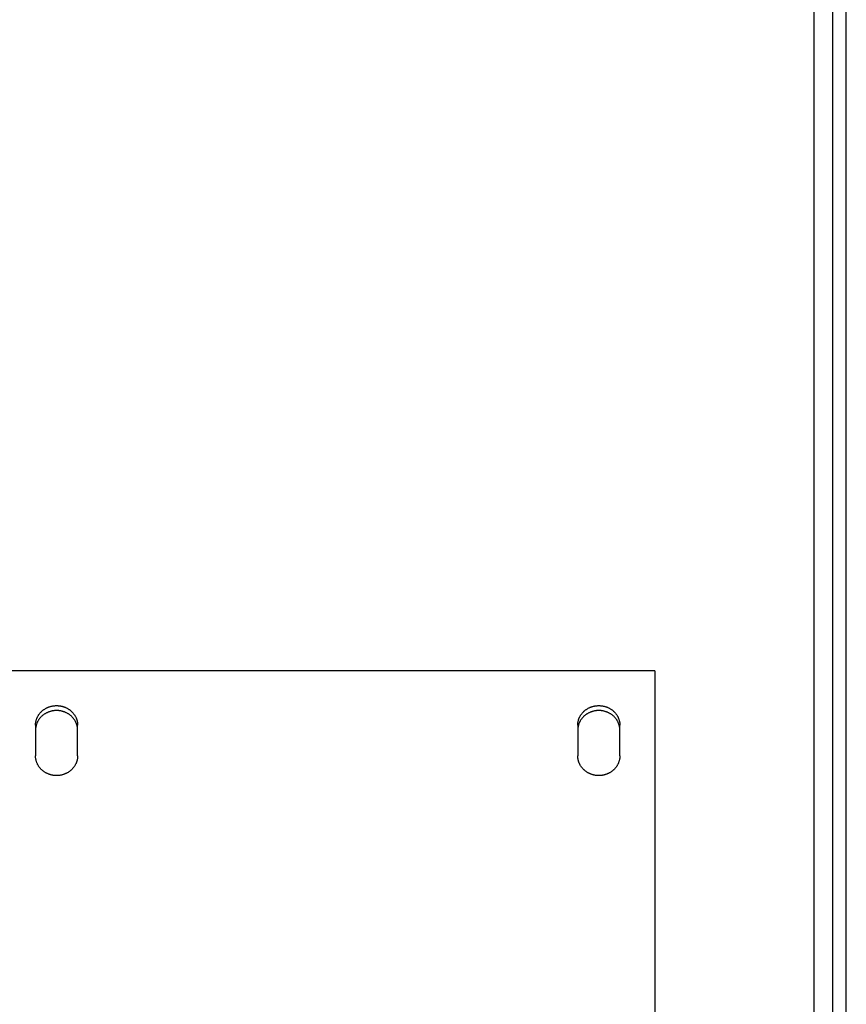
# Model space of a CAD drawing. Header units: inches. Extents: x 5 to 1128, y -85 to 748.
# Tile 104 of 256: x 197 to 208, y 304 to 317. Entities that reach past the tile are written whole.
import ezdxf

# ---------------------------------------------------------------- set-up
doc = ezdxf.new("R2010")
doc.units = ezdxf.units.IN
doc.header["$LTSCALE"] = 32
doc.header["$MEASUREMENT"] = 0
doc.layers.add('Visible (ANSI)', color=7, linetype='Continuous', lineweight=30)

msp = doc.modelspace()

# ---------------------------------------------------------------- linework, layer by layer
at = {"layer": 'Visible (ANSI)'}
for p, q in [((207.55726, 331.86164), (207.55726, 291.03536)), ((207.80726, 331.61249), (207.80726, 291.05588)), ((207.99126, 254.93677), (207.99126, 320.73717)), ((205.43226, 308.67132), (189.43226, 308.67132)), ((205.43226, 308.67132), (205.43226, 292.50722)), ((197.15101, 307.94441), (197.15101, 307.53476)), ((197.71351, 307.53476), (197.71351, 307.94441)), ((204.40101, 307.94441), (204.40101, 307.53476)), ((204.96351, 307.53476), (204.96351, 307.94441))]:
    msp.add_line(p, q, dxfattribs=at)
for points, knots in [([(197.15101, 307.94441), (197.15101, 307.949), (197.15114, 307.95358), (197.1514, 307.95816), (197.15166, 307.96274), (197.15204, 307.96731), (197.15255, 307.97187), (197.15307, 307.97643), (197.15371, 307.98098), (197.15448, 307.9855), (197.15524, 307.99003), (197.15614, 307.99454), (197.15716, 307.99902), (197.15818, 308.0035), (197.15933, 308.00796), (197.1606, 308.01239), (197.16187, 308.01681), (197.16326, 308.02121), (197.16478, 308.02557), (197.16629, 308.02992), (197.16793, 308.03424), (197.16969, 308.03852), (197.17048, 308.04044), (197.1713, 308.04235), (197.17213, 308.04425), (197.17316, 308.04659), (197.17423, 308.04891), (197.17533, 308.05122), (197.17733, 308.05541), (197.17944, 308.05954), (197.18167, 308.06362), (197.1839, 308.0677), (197.18624, 308.07173), (197.18869, 308.07569), (197.19115, 308.07966), (197.19371, 308.08357), (197.19639, 308.0874), (197.19906, 308.09124), (197.20184, 308.09502), (197.20473, 308.09872), (197.20761, 308.10243), (197.2106, 308.10606), (197.21369, 308.10962), (197.21678, 308.11317), (197.21997, 308.11665), (197.22325, 308.12006), (197.22653, 308.12346), (197.22991, 308.12678), (197.23339, 308.13002), (197.23355, 308.13017), (197.23371, 308.13032), (197.23388, 308.13047), (197.2372, 308.13355), (197.2406, 308.13655), (197.24407, 308.13947), (197.24772, 308.14253), (197.25145, 308.1455), (197.25527, 308.14838), (197.25908, 308.15126), (197.26298, 308.15405), (197.26695, 308.15674), (197.27092, 308.15943), (197.27497, 308.16202), (197.27908, 308.16451), (197.2832, 308.167), (197.28738, 308.16939), (197.29164, 308.17168), (197.29589, 308.17397), (197.3002, 308.17615), (197.30458, 308.17823), (197.30895, 308.1803), (197.31338, 308.18227), (197.31787, 308.18413), (197.32053, 308.18524), (197.32321, 308.1863), (197.32591, 308.18733), (197.32776, 308.18803), (197.32961, 308.18872), (197.33147, 308.18938), (197.33606, 308.19102), (197.34069, 308.19255), (197.34535, 308.19396), (197.35002, 308.19538), (197.35473, 308.19668), (197.35947, 308.19786), (197.36421, 308.19904), (197.36899, 308.20011), (197.37379, 308.20106), (197.37859, 308.20201), (197.38342, 308.20285), (197.38827, 308.20356), (197.39311, 308.20428), (197.39798, 308.20487), (197.40286, 308.20535), (197.40774, 308.20583), (197.41264, 308.20619), (197.41754, 308.20643), (197.42244, 308.20667), (197.42735, 308.20679), (197.43226, 308.20679), (197.43293, 308.20679), (197.4336, 308.20678), (197.43427, 308.20678), (197.43851, 308.20675), (197.44275, 308.20663), (197.44698, 308.20643), (197.45189, 308.20619), (197.45678, 308.20583), (197.46166, 308.20535), (197.46655, 308.20487), (197.47141, 308.20428), (197.47626, 308.20356), (197.48111, 308.20285), (197.48594, 308.20201), (197.49074, 308.20106), (197.49554, 308.20011), (197.50031, 308.19904), (197.50506, 308.19786), (197.5098, 308.19668), (197.5145, 308.19538), (197.51917, 308.19396), (197.52384, 308.19255), (197.52847, 308.19102), (197.53305, 308.18938), (197.53497, 308.1887), (197.53688, 308.18799), (197.53878, 308.18727), (197.54142, 308.18626), (197.54405, 308.18522), (197.54666, 308.18413), (197.55115, 308.18227), (197.55558, 308.1803), (197.55995, 308.17823), (197.56432, 308.17615), (197.56864, 308.17397), (197.57289, 308.17168), (197.57714, 308.16939), (197.58133, 308.167), (197.58544, 308.16451), (197.58956, 308.16202), (197.59361, 308.15943), (197.59758, 308.15674), (197.60155, 308.15405), (197.60544, 308.15126), (197.60926, 308.14838), (197.61307, 308.1455), (197.6168, 308.14253), (197.62046, 308.13947), (197.62245, 308.13779), (197.62443, 308.13609), (197.62637, 308.13435), (197.62798, 308.13293), (197.62957, 308.13148), (197.63114, 308.13002), (197.63461, 308.12678), (197.63799, 308.12346), (197.64127, 308.12006), (197.64456, 308.11665), (197.64775, 308.11317), (197.65084, 308.10962), (197.65393, 308.10606), (197.65691, 308.10243), (197.6598, 308.09872), (197.66268, 308.09502), (197.66547, 308.09125), (197.66814, 308.0874), (197.67081, 308.08357), (197.67338, 308.07966), (197.67583, 308.07569), (197.67829, 308.07173), (197.68063, 308.0677), (197.68286, 308.06362), (197.6846, 308.06043), (197.68627, 308.05721), (197.68787, 308.05395), (197.68832, 308.05304), (197.68876, 308.05213), (197.6892, 308.05122), (197.6912, 308.04703), (197.69307, 308.0428), (197.69483, 308.03852), (197.69659, 308.03425), (197.69823, 308.02993), (197.69975, 308.02557), (197.70126, 308.02121), (197.70266, 308.01682), (197.70393, 308.01239), (197.70508, 308.00839), (197.70612, 308.00437), (197.70707, 308.00032), (197.70717, 307.99989), (197.70727, 307.99946), (197.70737, 307.99902), (197.70839, 307.99454), (197.70928, 307.99003), (197.71005, 307.9855), (197.71082, 307.98097), (197.71146, 307.97643), (197.71197, 307.97187), (197.71249, 307.96731), (197.71287, 307.96274), (197.71313, 307.95816), (197.71338, 307.95358), (197.71351, 307.94899), (197.71351, 307.94441)], [0, 0, 0, 0, 0.03753375, 0.03753375, 0.03753375, 0.07511791, 0.07511791, 0.07511791, 0.11273262, 0.11273262, 0.11273262, 0.15035619, 0.15035619, 0.15035619, 0.18796453, 0.18796453, 0.18796453, 0.22553089, 0.22553089, 0.22553089, 0.26302586, 0.26302586, 0.26302586, 0.2798106, 0.2798106, 0.2798106, 0.30044934, 0.30044934, 0.30044934, 0.33792873, 0.33792873, 0.33792873, 0.37546152, 0.37546152, 0.37546152, 0.41302294, 0.41302294, 0.41302294, 0.45058705, 0.45058705, 0.45058705, 0.48812737, 0.48812737, 0.48812737, 0.5256175, 0.5256175, 0.5256175, 0.56303181, 0.56303181, 0.56303181, 0.56477401, 0.56477401, 0.56477401, 0.60044105, 0.60044105, 0.60044105, 0.63792676, 0.63792676, 0.63792676, 0.67545329, 0.67545329, 0.67545329, 0.71298763, 0.71298763, 0.71298763, 0.75050087, 0.75050087, 0.75050087, 0.78796941, 0.78796941, 0.78796941, 0.82537629, 0.82537629, 0.82537629, 0.84754982, 0.84754982, 0.84754982, 0.86272882, 0.86272882, 0.86272882, 0.90015553, 0.90015553, 0.90015553, 0.93764653, 0.93764653, 0.93764653, 0.97516097, 0.97516097, 0.97516097, 1.01266632, 1.01266632, 1.01266632, 1.05013871, 1.05013871, 1.05013871, 1.08756226, 1.08756226, 1.08756226, 1.12492751, 1.12492751, 1.12492751, 1.13001951, 1.13001951, 1.13001951, 1.16227609, 1.16227609, 1.16227609, 1.19968134, 1.19968134, 1.19968134, 1.23713593, 1.23713593, 1.23713593, 1.27462498, 1.27462498, 1.27462498, 1.31212556, 1.31212556, 1.31212556, 1.34960602, 1.34960602, 1.34960602, 1.38702631, 1.38702631, 1.38702631, 1.40264214, 1.40264214, 1.40264214, 1.42437437, 1.42437437, 1.42437437, 1.46177282, 1.46177282, 1.46177282, 1.49922853, 1.49922853, 1.49922853, 1.5367238, 1.5367238, 1.5367238, 1.57423437, 1.57423437, 1.57423437, 1.61173071, 1.61173071, 1.61173071, 1.64917929, 1.64917929, 1.64917929, 1.66966031, 1.66966031, 1.66966031, 1.68656443, 1.68656443, 1.68656443, 1.72400456, 1.72400456, 1.72400456, 1.76150515, 1.76150515, 1.76150515, 1.79904069, 1.79904069, 1.79904069, 1.83658493, 1.83658493, 1.83658493, 1.87411158, 1.87411158, 1.87411158, 1.91159491, 1.91159491, 1.91159491, 1.94085364, 1.94085364, 1.94085364, 1.94901384, 1.94901384, 1.94901384, 1.98644045, 1.98644045, 1.98644045, 2.02389104, 2.02389104, 2.02389104, 2.06133937, 2.06133937, 2.06133937, 2.09513944, 2.09513944, 2.09513944, 2.09876243, 2.09876243, 2.09876243, 2.13620255, 2.13620255, 2.13620255, 2.17368058, 2.17368058, 2.17368058, 2.21117397, 2.21117397, 2.21117397, 2.24866188, 2.24866188, 2.24866188, 2.24866188]), ([(204.40101, 307.94441), (204.40101, 307.949), (204.40114, 307.95358), (204.4014, 307.95816), (204.40166, 307.96274), (204.40204, 307.96731), (204.40255, 307.97187), (204.40307, 307.97643), (204.40371, 307.98098), (204.40448, 307.9855), (204.40524, 307.99003), (204.40614, 307.99454), (204.40716, 307.99902), (204.40818, 308.0035), (204.40933, 308.00796), (204.4106, 308.01239), (204.41187, 308.01681), (204.41326, 308.02121), (204.41478, 308.02557), (204.41629, 308.02992), (204.41793, 308.03424), (204.41969, 308.03852), (204.42048, 308.04044), (204.4213, 308.04235), (204.42213, 308.04425), (204.42316, 308.04659), (204.42423, 308.04891), (204.42533, 308.05122), (204.42733, 308.05541), (204.42944, 308.05954), (204.43167, 308.06362), (204.4339, 308.0677), (204.43624, 308.07173), (204.43869, 308.07569), (204.44115, 308.07966), (204.44371, 308.08357), (204.44639, 308.0874), (204.44906, 308.09124), (204.45184, 308.09502), (204.45473, 308.09872), (204.45761, 308.10243), (204.4606, 308.10606), (204.46369, 308.10962), (204.46678, 308.11317), (204.46997, 308.11665), (204.47325, 308.12006), (204.47653, 308.12346), (204.47991, 308.12678), (204.48339, 308.13002), (204.48355, 308.13017), (204.48371, 308.13032), (204.48388, 308.13047), (204.4872, 308.13355), (204.4906, 308.13655), (204.49407, 308.13947), (204.49772, 308.14253), (204.50145, 308.1455), (204.50527, 308.14838), (204.50908, 308.15126), (204.51298, 308.15405), (204.51695, 308.15674), (204.52092, 308.15943), (204.52497, 308.16202), (204.52908, 308.16451), (204.5332, 308.167), (204.53738, 308.16939), (204.54164, 308.17168), (204.54589, 308.17397), (204.5502, 308.17615), (204.55458, 308.17823), (204.55895, 308.1803), (204.56338, 308.18227), (204.56787, 308.18413), (204.57053, 308.18524), (204.57321, 308.1863), (204.57591, 308.18733), (204.57776, 308.18803), (204.57961, 308.18872), (204.58147, 308.18938), (204.58606, 308.19102), (204.59069, 308.19255), (204.59535, 308.19396), (204.60002, 308.19538), (204.60473, 308.19668), (204.60947, 308.19786), (204.61421, 308.19904), (204.61899, 308.20011), (204.62379, 308.20106), (204.62859, 308.20201), (204.63342, 308.20285), (204.63827, 308.20356), (204.64311, 308.20428), (204.64798, 308.20487), (204.65286, 308.20535), (204.65774, 308.20583), (204.66264, 308.20619), (204.66754, 308.20643), (204.67244, 308.20667), (204.67735, 308.20679), (204.68226, 308.20679), (204.68293, 308.20679), (204.6836, 308.20678), (204.68427, 308.20678), (204.68851, 308.20675), (204.69275, 308.20663), (204.69698, 308.20643), (204.70189, 308.20619), (204.70678, 308.20583), (204.71166, 308.20535), (204.71655, 308.20487), (204.72141, 308.20428), (204.72626, 308.20356), (204.73111, 308.20285), (204.73594, 308.20201), (204.74074, 308.20106), (204.74554, 308.20011), (204.75031, 308.19904), (204.75506, 308.19786), (204.7598, 308.19668), (204.7645, 308.19538), (204.76917, 308.19396), (204.77384, 308.19255), (204.77847, 308.19102), (204.78305, 308.18938), (204.78497, 308.1887), (204.78688, 308.18799), (204.78878, 308.18727), (204.79142, 308.18626), (204.79405, 308.18522), (204.79666, 308.18413), (204.80115, 308.18227), (204.80558, 308.1803), (204.80995, 308.17823), (204.81432, 308.17615), (204.81864, 308.17397), (204.82289, 308.17168), (204.82714, 308.16939), (204.83133, 308.167), (204.83544, 308.16451), (204.83956, 308.16202), (204.84361, 308.15943), (204.84758, 308.15674), (204.85155, 308.15405), (204.85544, 308.15126), (204.85926, 308.14838), (204.86307, 308.1455), (204.8668, 308.14253), (204.87046, 308.13947), (204.87245, 308.13779), (204.87443, 308.13609), (204.87637, 308.13435), (204.87798, 308.13293), (204.87957, 308.13148), (204.88114, 308.13002), (204.88461, 308.12678), (204.88799, 308.12346), (204.89127, 308.12006), (204.89456, 308.11665), (204.89775, 308.11317), (204.90084, 308.10962), (204.90393, 308.10606), (204.90691, 308.10243), (204.9098, 308.09872), (204.91268, 308.09502), (204.91547, 308.09125), (204.91814, 308.0874), (204.92081, 308.08357), (204.92338, 308.07966), (204.92583, 308.07569), (204.92829, 308.07173), (204.93063, 308.0677), (204.93286, 308.06362), (204.9346, 308.06043), (204.93627, 308.05721), (204.93787, 308.05395), (204.93832, 308.05304), (204.93876, 308.05213), (204.9392, 308.05122), (204.9412, 308.04703), (204.94307, 308.0428), (204.94483, 308.03852), (204.94659, 308.03425), (204.94823, 308.02993), (204.94975, 308.02557), (204.95126, 308.02121), (204.95266, 308.01682), (204.95393, 308.01239), (204.95508, 308.00839), (204.95612, 308.00437), (204.95707, 308.00032), (204.95717, 307.99989), (204.95727, 307.99946), (204.95737, 307.99902), (204.95839, 307.99454), (204.95928, 307.99003), (204.96005, 307.9855), (204.96082, 307.98097), (204.96146, 307.97643), (204.96197, 307.97187), (204.96249, 307.96731), (204.96287, 307.96274), (204.96313, 307.95816), (204.96338, 307.95358), (204.96351, 307.94899), (204.96351, 307.94441)], [0, 0, 0, 0, 0.03753375, 0.03753375, 0.03753375, 0.07511791, 0.07511791, 0.07511791, 0.11273262, 0.11273262, 0.11273262, 0.15035619, 0.15035619, 0.15035619, 0.18796453, 0.18796453, 0.18796453, 0.22553089, 0.22553089, 0.22553089, 0.26302586, 0.26302586, 0.26302586, 0.2798106, 0.2798106, 0.2798106, 0.30044934, 0.30044934, 0.30044934, 0.33792873, 0.33792873, 0.33792873, 0.37546152, 0.37546152, 0.37546152, 0.41302294, 0.41302294, 0.41302294, 0.45058705, 0.45058705, 0.45058705, 0.48812737, 0.48812737, 0.48812737, 0.5256175, 0.5256175, 0.5256175, 0.56303181, 0.56303181, 0.56303181, 0.56477401, 0.56477401, 0.56477401, 0.60044105, 0.60044105, 0.60044105, 0.63792676, 0.63792676, 0.63792676, 0.67545329, 0.67545329, 0.67545329, 0.71298763, 0.71298763, 0.71298763, 0.75050087, 0.75050087, 0.75050087, 0.78796941, 0.78796941, 0.78796941, 0.82537629, 0.82537629, 0.82537629, 0.84754982, 0.84754982, 0.84754982, 0.86272882, 0.86272882, 0.86272882, 0.90015553, 0.90015553, 0.90015553, 0.93764653, 0.93764653, 0.93764653, 0.97516097, 0.97516097, 0.97516097, 1.01266632, 1.01266632, 1.01266632, 1.05013871, 1.05013871, 1.05013871, 1.08756226, 1.08756226, 1.08756226, 1.12492751, 1.12492751, 1.12492751, 1.13001951, 1.13001951, 1.13001951, 1.16227609, 1.16227609, 1.16227609, 1.19968134, 1.19968134, 1.19968134, 1.23713593, 1.23713593, 1.23713593, 1.27462498, 1.27462498, 1.27462498, 1.31212556, 1.31212556, 1.31212556, 1.34960602, 1.34960602, 1.34960602, 1.38702631, 1.38702631, 1.38702631, 1.40264214, 1.40264214, 1.40264214, 1.42437437, 1.42437437, 1.42437437, 1.46177282, 1.46177282, 1.46177282, 1.49922853, 1.49922853, 1.49922853, 1.5367238, 1.5367238, 1.5367238, 1.57423437, 1.57423437, 1.57423437, 1.61173071, 1.61173071, 1.61173071, 1.64917929, 1.64917929, 1.64917929, 1.66966031, 1.66966031, 1.66966031, 1.68656443, 1.68656443, 1.68656443, 1.72400456, 1.72400456, 1.72400456, 1.76150515, 1.76150515, 1.76150515, 1.79904069, 1.79904069, 1.79904069, 1.83658493, 1.83658493, 1.83658493, 1.87411158, 1.87411158, 1.87411158, 1.91159491, 1.91159491, 1.91159491, 1.94085364, 1.94085364, 1.94085364, 1.94901384, 1.94901384, 1.94901384, 1.98644045, 1.98644045, 1.98644045, 2.02389104, 2.02389104, 2.02389104, 2.06133937, 2.06133937, 2.06133937, 2.09513944, 2.09513944, 2.09513944, 2.09876243, 2.09876243, 2.09876243, 2.13620255, 2.13620255, 2.13620255, 2.17368058, 2.17368058, 2.17368058, 2.21117397, 2.21117397, 2.21117397, 2.24866188, 2.24866188, 2.24866188, 2.24866188]), ([(197.71351, 307.87944), (197.71351, 307.884), (197.71338, 307.88857), (197.71313, 307.89312), (197.71287, 307.89768), (197.71249, 307.90223), (197.71197, 307.90677), (197.71146, 307.91131), (197.71082, 307.91583), (197.71005, 307.92034), (197.70928, 307.92484), (197.70839, 307.92933), (197.70737, 307.93379), (197.70635, 307.93825), (197.7052, 307.94269), (197.70393, 307.9471), (197.70266, 307.9515), (197.70127, 307.95587), (197.69975, 307.96022), (197.69823, 307.96455), (197.69659, 307.96885), (197.69483, 307.97311), (197.69411, 307.97487), (197.69336, 307.97662), (197.69259, 307.97836), (197.6915, 307.98084), (197.69037, 307.9833), (197.6892, 307.98574), (197.6872, 307.98991), (197.68509, 307.99403), (197.68286, 307.99809), (197.68063, 308.00215), (197.67829, 308.00616), (197.67583, 308.0101), (197.67338, 308.01405), (197.67081, 308.01794), (197.66814, 308.02176), (197.66547, 308.02558), (197.66268, 308.02934), (197.6598, 308.03303), (197.65691, 308.03671), (197.65393, 308.04033), (197.65084, 308.04387), (197.64775, 308.04741), (197.64456, 308.05087), (197.64127, 308.05426), (197.63804, 308.05759), (197.63472, 308.06084), (197.6313, 308.06402), (197.62777, 308.0673), (197.62416, 308.07048), (197.62046, 308.07358), (197.6168, 308.07663), (197.61307, 308.07959), (197.60926, 308.08245), (197.60544, 308.08532), (197.60155, 308.08809), (197.59758, 308.09077), (197.59361, 308.09344), (197.58956, 308.09602), (197.58544, 308.0985), (197.58133, 308.10098), (197.57714, 308.10336), (197.57289, 308.10564), (197.56864, 308.10791), (197.56432, 308.11009), (197.55995, 308.11215), (197.55558, 308.11422), (197.55115, 308.11618), (197.54666, 308.11803), (197.54421, 308.11904), (197.54175, 308.12002), (197.53927, 308.12097), (197.53721, 308.12175), (197.53514, 308.12252), (197.53305, 308.12326), (197.52847, 308.12489), (197.52384, 308.12641), (197.51917, 308.12782), (197.5145, 308.12922), (197.5098, 308.13052), (197.50506, 308.13169), (197.50031, 308.13287), (197.49554, 308.13394), (197.49074, 308.13488), (197.48594, 308.13583), (197.48111, 308.13666), (197.47626, 308.13737), (197.47141, 308.13808), (197.46655, 308.13868), (197.46166, 308.13915), (197.45678, 308.13963), (197.45189, 308.13998), (197.44698, 308.14022), (197.44208, 308.14046), (197.43718, 308.14058), (197.43226, 308.14058), (197.43167, 308.14058), (197.43108, 308.14058), (197.43049, 308.14058), (197.42617, 308.14055), (197.42185, 308.14043), (197.41754, 308.14022), (197.41264, 308.13998), (197.40774, 308.13963), (197.40286, 308.13915), (197.39798, 308.13868), (197.39311, 308.13808), (197.38827, 308.13737), (197.38342, 308.13666), (197.37859, 308.13583), (197.37379, 308.13488), (197.36899, 308.13394), (197.36421, 308.13287), (197.35947, 308.13169), (197.35473, 308.13052), (197.35002, 308.12922), (197.34535, 308.12782), (197.34069, 308.12641), (197.33606, 308.12489), (197.33147, 308.12326), (197.32948, 308.12255), (197.32749, 308.12182), (197.32551, 308.12106), (197.32294, 308.12009), (197.3204, 308.11908), (197.31787, 308.11803), (197.31338, 308.11618), (197.30895, 308.11422), (197.30458, 308.11215), (197.3002, 308.11009), (197.29589, 308.10791), (197.29164, 308.10564), (197.28739, 308.10336), (197.2832, 308.10098), (197.27908, 308.0985), (197.27497, 308.09602), (197.27092, 308.09344), (197.26695, 308.09077), (197.26298, 308.08809), (197.25908, 308.08532), (197.25527, 308.08245), (197.25146, 308.07959), (197.24772, 308.07663), (197.24407, 308.07358), (197.24192, 308.07178), (197.23981, 308.06996), (197.23772, 308.0681), (197.23626, 308.06681), (197.23482, 308.0655), (197.23339, 308.06417), (197.22992, 308.06095), (197.22654, 308.05764), (197.22325, 308.05426), (197.21997, 308.05087), (197.21678, 308.04741), (197.21369, 308.04387), (197.2106, 308.04033), (197.20761, 308.03671), (197.20473, 308.03303), (197.20184, 308.02934), (197.19906, 308.02558), (197.19639, 308.02176), (197.19371, 308.01794), (197.19115, 308.01405), (197.18869, 308.0101), (197.18624, 308.00616), (197.1839, 308.00215), (197.18167, 307.99809), (197.17983, 307.99474), (197.17807, 307.99135), (197.17639, 307.98793), (197.17603, 307.9872), (197.17568, 307.98647), (197.17533, 307.98574), (197.17333, 307.98158), (197.17145, 307.97736), (197.16969, 307.97311), (197.16793, 307.96885), (197.1663, 307.96455), (197.16478, 307.96022), (197.16326, 307.95588), (197.16187, 307.9515), (197.1606, 307.9471), (197.15942, 307.94303), (197.15835, 307.93893), (197.15739, 307.9348), (197.15731, 307.93447), (197.15724, 307.93413), (197.15716, 307.93379), (197.15614, 307.92933), (197.15524, 307.92484), (197.15448, 307.92034), (197.15371, 307.91583), (197.15307, 307.91131), (197.15255, 307.90677), (197.15204, 307.90223), (197.15166, 307.89768), (197.1514, 307.89312), (197.15114, 307.88857), (197.15101, 307.884), (197.15101, 307.87944)], [0, 0, 0, 0, 0.0373586, 0.0373586, 0.0373586, 0.07477011, 0.07477011, 0.07477011, 0.11221476, 0.11221476, 0.11221476, 0.14967087, 0.14967087, 0.14967087, 0.18711443, 0.18711443, 0.18711443, 0.22451872, 0.22451872, 0.22451872, 0.26185438, 0.26185438, 0.26185438, 0.27724134, 0.27724134, 0.27724134, 0.29912627, 0.29912627, 0.29912627, 0.33646374, 0.33646374, 0.33646374, 0.37386144, 0.37386144, 0.37386144, 0.41129453, 0.41129453, 0.41129453, 0.448737, 0.448737, 0.448737, 0.48616228, 0.48616228, 0.48616228, 0.52354386, 0.52354386, 0.52354386, 0.56025946, 0.56025946, 0.56025946, 0.59818206, 0.59818206, 0.59818206, 0.63559055, 0.63559055, 0.63559055, 0.67304592, 0.67304592, 0.67304592, 0.71051546, 0.71051546, 0.71051546, 0.74797052, 0.74797052, 0.74797052, 0.78538771, 0.78538771, 0.78538771, 0.82275027, 0.82275027, 0.82275027, 0.84310113, 0.84310113, 0.84310113, 0.86006908, 0.86006908, 0.86006908, 0.89746809, 0.89746809, 0.89746809, 0.93493142, 0.93493142, 0.93493142, 0.97241931, 0.97241931, 0.97241931, 1.0099003, 1.0099003, 1.0099003, 1.0473516, 1.0473516, 1.0473516, 1.08475837, 1.08475837, 1.08475837, 1.12211212, 1.12211212, 1.12211212, 1.12660907, 1.12660907, 1.12660907, 1.15945188, 1.15945188, 1.15945188, 1.19684217, 1.19684217, 1.19684217, 1.23427634, 1.23427634, 1.23427634, 1.2717406, 1.2717406, 1.2717406, 1.3092132, 1.3092132, 1.3092132, 1.34666365, 1.34666365, 1.34666365, 1.38405309, 1.38405309, 1.38405309, 1.40031655, 1.40031655, 1.40031655, 1.42136738, 1.42136738, 1.42136738, 1.45872459, 1.45872459, 1.45872459, 1.49613214, 1.49613214, 1.49613214, 1.53357217, 1.53357217, 1.53357217, 1.57102028, 1.57102028, 1.57102028, 1.60844684, 1.60844684, 1.60844684, 1.64581832, 1.64581832, 1.64581832, 1.66777801, 1.66777801, 1.66777801, 1.68311552, 1.68311552, 1.68311552, 1.72045551, 1.72045551, 1.72045551, 1.75784847, 1.75784847, 1.75784847, 1.79526903, 1.79526903, 1.79526903, 1.83269112, 1.83269112, 1.83269112, 1.87008859, 1.87008859, 1.87008859, 1.90743593, 1.90743593, 1.90743593, 1.9381946, 1.9381946, 1.9381946, 1.94471104, 1.94471104, 1.94471104, 1.98198396, 1.98198396, 1.98198396, 2.01927662, 2.01927662, 2.01927662, 2.05656246, 2.05656246, 2.05656246, 2.09100873, 2.09100873, 2.09100873, 2.09381797, 2.09381797, 2.09381797, 2.13108505, 2.13108505, 2.13108505, 2.16838813, 2.16838813, 2.16838813, 2.20570497, 2.20570497, 2.20570497, 2.243015, 2.243015, 2.243015, 2.243015]), ([(204.96351, 307.87944), (204.96351, 307.884), (204.96338, 307.88857), (204.96313, 307.89312), (204.96287, 307.89768), (204.96249, 307.90223), (204.96197, 307.90677), (204.96146, 307.91131), (204.96082, 307.91583), (204.96005, 307.92034), (204.95928, 307.92484), (204.95839, 307.92933), (204.95737, 307.93379), (204.95635, 307.93825), (204.9552, 307.94269), (204.95393, 307.9471), (204.95266, 307.9515), (204.95127, 307.95587), (204.94975, 307.96022), (204.94823, 307.96455), (204.94659, 307.96885), (204.94483, 307.97311), (204.94411, 307.97487), (204.94336, 307.97662), (204.94259, 307.97836), (204.9415, 307.98084), (204.94037, 307.9833), (204.9392, 307.98574), (204.9372, 307.98991), (204.93509, 307.99403), (204.93286, 307.99809), (204.93063, 308.00215), (204.92829, 308.00616), (204.92583, 308.0101), (204.92338, 308.01405), (204.92081, 308.01794), (204.91814, 308.02176), (204.91547, 308.02558), (204.91268, 308.02934), (204.9098, 308.03303), (204.90691, 308.03671), (204.90393, 308.04033), (204.90084, 308.04387), (204.89775, 308.04741), (204.89456, 308.05087), (204.89127, 308.05426), (204.88804, 308.05759), (204.88472, 308.06084), (204.8813, 308.06402), (204.87777, 308.0673), (204.87416, 308.07048), (204.87046, 308.07358), (204.8668, 308.07663), (204.86307, 308.07959), (204.85926, 308.08245), (204.85544, 308.08532), (204.85155, 308.08809), (204.84758, 308.09077), (204.84361, 308.09344), (204.83956, 308.09602), (204.83544, 308.0985), (204.83133, 308.10098), (204.82714, 308.10336), (204.82289, 308.10564), (204.81864, 308.10791), (204.81432, 308.11009), (204.80995, 308.11215), (204.80558, 308.11422), (204.80115, 308.11618), (204.79666, 308.11803), (204.79421, 308.11904), (204.79175, 308.12002), (204.78927, 308.12097), (204.78721, 308.12175), (204.78514, 308.12252), (204.78305, 308.12326), (204.77847, 308.12489), (204.77384, 308.12641), (204.76917, 308.12782), (204.7645, 308.12922), (204.7598, 308.13052), (204.75506, 308.13169), (204.75031, 308.13287), (204.74554, 308.13394), (204.74074, 308.13488), (204.73594, 308.13583), (204.73111, 308.13666), (204.72626, 308.13737), (204.72141, 308.13808), (204.71655, 308.13868), (204.71166, 308.13915), (204.70678, 308.13963), (204.70189, 308.13998), (204.69698, 308.14022), (204.69208, 308.14046), (204.68718, 308.14058), (204.68226, 308.14058), (204.68167, 308.14058), (204.68108, 308.14058), (204.68049, 308.14058), (204.67617, 308.14055), (204.67185, 308.14043), (204.66754, 308.14022), (204.66264, 308.13998), (204.65774, 308.13963), (204.65286, 308.13915), (204.64798, 308.13868), (204.64311, 308.13808), (204.63827, 308.13737), (204.63342, 308.13666), (204.62859, 308.13583), (204.62379, 308.13488), (204.61899, 308.13394), (204.61421, 308.13287), (204.60947, 308.13169), (204.60473, 308.13052), (204.60002, 308.12922), (204.59535, 308.12782), (204.59069, 308.12641), (204.58606, 308.12489), (204.58147, 308.12326), (204.57948, 308.12255), (204.57749, 308.12182), (204.57551, 308.12106), (204.57294, 308.12009), (204.5704, 308.11908), (204.56787, 308.11803), (204.56338, 308.11618), (204.55895, 308.11422), (204.55458, 308.11215), (204.5502, 308.11009), (204.54589, 308.10791), (204.54164, 308.10564), (204.53739, 308.10336), (204.5332, 308.10098), (204.52908, 308.0985), (204.52497, 308.09602), (204.52092, 308.09344), (204.51695, 308.09077), (204.51298, 308.08809), (204.50908, 308.08532), (204.50527, 308.08245), (204.50146, 308.07959), (204.49772, 308.07663), (204.49407, 308.07358), (204.49192, 308.07178), (204.48981, 308.06996), (204.48772, 308.0681), (204.48626, 308.06681), (204.48482, 308.0655), (204.48339, 308.06417), (204.47992, 308.06095), (204.47654, 308.05764), (204.47325, 308.05426), (204.46997, 308.05087), (204.46678, 308.04741), (204.46369, 308.04387), (204.4606, 308.04033), (204.45761, 308.03671), (204.45473, 308.03303), (204.45184, 308.02934), (204.44906, 308.02558), (204.44639, 308.02176), (204.44371, 308.01794), (204.44115, 308.01405), (204.43869, 308.0101), (204.43624, 308.00616), (204.4339, 308.00215), (204.43167, 307.99809), (204.42983, 307.99474), (204.42807, 307.99135), (204.42639, 307.98793), (204.42603, 307.9872), (204.42568, 307.98647), (204.42533, 307.98574), (204.42333, 307.98158), (204.42145, 307.97736), (204.41969, 307.97311), (204.41793, 307.96885), (204.4163, 307.96455), (204.41478, 307.96022), (204.41326, 307.95588), (204.41187, 307.9515), (204.4106, 307.9471), (204.40942, 307.94303), (204.40835, 307.93893), (204.40739, 307.9348), (204.40731, 307.93447), (204.40724, 307.93413), (204.40716, 307.93379), (204.40614, 307.92933), (204.40524, 307.92484), (204.40448, 307.92034), (204.40371, 307.91583), (204.40307, 307.91131), (204.40255, 307.90677), (204.40204, 307.90223), (204.40166, 307.89768), (204.4014, 307.89312), (204.40114, 307.88857), (204.40101, 307.884), (204.40101, 307.87944)], [0, 0, 0, 0, 0.0373586, 0.0373586, 0.0373586, 0.07477011, 0.07477011, 0.07477011, 0.11221476, 0.11221476, 0.11221476, 0.14967087, 0.14967087, 0.14967087, 0.18711443, 0.18711443, 0.18711443, 0.22451872, 0.22451872, 0.22451872, 0.26185438, 0.26185438, 0.26185438, 0.27724134, 0.27724134, 0.27724134, 0.29912627, 0.29912627, 0.29912627, 0.33646374, 0.33646374, 0.33646374, 0.37386144, 0.37386144, 0.37386144, 0.41129453, 0.41129453, 0.41129453, 0.448737, 0.448737, 0.448737, 0.48616228, 0.48616228, 0.48616228, 0.52354386, 0.52354386, 0.52354386, 0.56025946, 0.56025946, 0.56025946, 0.59818206, 0.59818206, 0.59818206, 0.63559055, 0.63559055, 0.63559055, 0.67304592, 0.67304592, 0.67304592, 0.71051546, 0.71051546, 0.71051546, 0.74797052, 0.74797052, 0.74797052, 0.78538771, 0.78538771, 0.78538771, 0.82275027, 0.82275027, 0.82275027, 0.84310113, 0.84310113, 0.84310113, 0.86006908, 0.86006908, 0.86006908, 0.89746809, 0.89746809, 0.89746809, 0.93493142, 0.93493142, 0.93493142, 0.97241931, 0.97241931, 0.97241931, 1.0099003, 1.0099003, 1.0099003, 1.0473516, 1.0473516, 1.0473516, 1.08475837, 1.08475837, 1.08475837, 1.12211212, 1.12211212, 1.12211212, 1.12660907, 1.12660907, 1.12660907, 1.15945188, 1.15945188, 1.15945188, 1.19684217, 1.19684217, 1.19684217, 1.23427634, 1.23427634, 1.23427634, 1.2717406, 1.2717406, 1.2717406, 1.3092132, 1.3092132, 1.3092132, 1.34666365, 1.34666365, 1.34666365, 1.38405309, 1.38405309, 1.38405309, 1.40031655, 1.40031655, 1.40031655, 1.42136738, 1.42136738, 1.42136738, 1.45872459, 1.45872459, 1.45872459, 1.49613214, 1.49613214, 1.49613214, 1.53357217, 1.53357217, 1.53357217, 1.57102028, 1.57102028, 1.57102028, 1.60844684, 1.60844684, 1.60844684, 1.64581832, 1.64581832, 1.64581832, 1.66777801, 1.66777801, 1.66777801, 1.68311552, 1.68311552, 1.68311552, 1.72045551, 1.72045551, 1.72045551, 1.75784847, 1.75784847, 1.75784847, 1.79526903, 1.79526903, 1.79526903, 1.83269112, 1.83269112, 1.83269112, 1.87008859, 1.87008859, 1.87008859, 1.90743593, 1.90743593, 1.90743593, 1.9381946, 1.9381946, 1.9381946, 1.94471104, 1.94471104, 1.94471104, 1.98198396, 1.98198396, 1.98198396, 2.01927662, 2.01927662, 2.01927662, 2.05656246, 2.05656246, 2.05656246, 2.09100873, 2.09100873, 2.09100873, 2.09381797, 2.09381797, 2.09381797, 2.13108505, 2.13108505, 2.13108505, 2.16838813, 2.16838813, 2.16838813, 2.20570497, 2.20570497, 2.20570497, 2.243015, 2.243015, 2.243015, 2.243015]), ([(197.71351, 307.53476), (197.71351, 307.53015), (197.71338, 307.52554), (197.71313, 307.52094), (197.71287, 307.51634), (197.71249, 307.51175), (197.71197, 307.50717), (197.71146, 307.50258), (197.71082, 307.49801), (197.71005, 307.49346), (197.70928, 307.48891), (197.70839, 307.48438), (197.70737, 307.47987), (197.70635, 307.47536), (197.7052, 307.47088), (197.70393, 307.46642), (197.70266, 307.46197), (197.70127, 307.45755), (197.69975, 307.45317), (197.69823, 307.44879), (197.69659, 307.44444), (197.69483, 307.44013), (197.69404, 307.4382), (197.69323, 307.43628), (197.69239, 307.43436), (197.69136, 307.43201), (197.6903, 307.42967), (197.6892, 307.42735), (197.6872, 307.42313), (197.68509, 307.41897), (197.68286, 307.41486), (197.68063, 307.41075), (197.67829, 307.4067), (197.67583, 307.4027), (197.67338, 307.39871), (197.67081, 307.39477), (197.66814, 307.39091), (197.66547, 307.38704), (197.66268, 307.38323), (197.6598, 307.3795), (197.65692, 307.37577), (197.65393, 307.37211), (197.65084, 307.36852), (197.64775, 307.36494), (197.64456, 307.36143), (197.64127, 307.35799), (197.63799, 307.35457), (197.63461, 307.35122), (197.63114, 307.34795), (197.63098, 307.3478), (197.63081, 307.34765), (197.63065, 307.3475), (197.62733, 307.34439), (197.62393, 307.34136), (197.62046, 307.33842), (197.61681, 307.33533), (197.61307, 307.33233), (197.60926, 307.32943), (197.60544, 307.32652), (197.60155, 307.32371), (197.59758, 307.321), (197.59361, 307.31829), (197.58956, 307.31567), (197.58544, 307.31315), (197.58133, 307.31064), (197.57714, 307.30823), (197.57289, 307.30592), (197.56864, 307.30361), (197.56432, 307.30141), (197.55995, 307.29931), (197.55558, 307.29721), (197.55115, 307.29523), (197.54666, 307.29335), (197.544, 307.29223), (197.54132, 307.29115), (197.53862, 307.29012), (197.53677, 307.28941), (197.53492, 307.28872), (197.53305, 307.28804), (197.52847, 307.28639), (197.52384, 307.28485), (197.51917, 307.28342), (197.5145, 307.28199), (197.5098, 307.28068), (197.50506, 307.27948), (197.50031, 307.27829), (197.49554, 307.27721), (197.49074, 307.27625), (197.48594, 307.27529), (197.48111, 307.27445), (197.47626, 307.27373), (197.47141, 307.273), (197.46655, 307.2724), (197.46166, 307.27192), (197.45678, 307.27143), (197.45189, 307.27107), (197.44698, 307.27083), (197.44208, 307.27059), (197.43718, 307.27047), (197.43226, 307.27047), (197.43159, 307.27047), (197.43092, 307.27047), (197.43025, 307.27047), (197.42601, 307.2705), (197.42177, 307.27062), (197.41754, 307.27083), (197.41264, 307.27107), (197.40774, 307.27143), (197.40286, 307.27192), (197.39798, 307.2724), (197.39311, 307.273), (197.38827, 307.27373), (197.38342, 307.27445), (197.37859, 307.27529), (197.37379, 307.27625), (197.36899, 307.27721), (197.36421, 307.27829), (197.35947, 307.27948), (197.35473, 307.28068), (197.35002, 307.28199), (197.34535, 307.28342), (197.34069, 307.28485), (197.33606, 307.28639), (197.33147, 307.28804), (197.32956, 307.28874), (197.32765, 307.28945), (197.32575, 307.29018), (197.3231, 307.2912), (197.32048, 307.29225), (197.31787, 307.29335), (197.31338, 307.29523), (197.30895, 307.29721), (197.30458, 307.29931), (197.3002, 307.30141), (197.29589, 307.30361), (197.29164, 307.30592), (197.28739, 307.30823), (197.2832, 307.31064), (197.27908, 307.31315), (197.27497, 307.31567), (197.27092, 307.31828), (197.26695, 307.321), (197.26298, 307.32371), (197.25908, 307.32652), (197.25527, 307.32943), (197.25145, 307.33233), (197.24772, 307.33533), (197.24407, 307.33842), (197.24207, 307.34011), (197.2401, 307.34183), (197.23815, 307.34358), (197.23655, 307.34502), (197.23496, 307.34648), (197.23339, 307.34795), (197.22991, 307.35122), (197.22654, 307.35457), (197.22325, 307.35799), (197.21997, 307.36143), (197.21678, 307.36494), (197.21369, 307.36852), (197.2106, 307.37211), (197.20761, 307.37577), (197.20473, 307.3795), (197.20184, 307.38323), (197.19906, 307.38704), (197.19639, 307.39091), (197.19371, 307.39477), (197.19115, 307.39871), (197.18869, 307.4027), (197.18624, 307.4067), (197.1839, 307.41075), (197.18167, 307.41486), (197.17993, 307.41807), (197.17825, 307.42132), (197.17665, 307.4246), (197.17621, 307.42551), (197.17576, 307.42643), (197.17533, 307.42735), (197.17333, 307.43156), (197.17145, 307.43583), (197.16969, 307.44013), (197.16793, 307.44443), (197.1663, 307.44878), (197.16478, 307.45317), (197.16326, 307.45755), (197.16187, 307.46197), (197.1606, 307.46642), (197.15945, 307.47044), (197.1584, 307.47449), (197.15746, 307.47856), (197.15736, 307.479), (197.15726, 307.47943), (197.15716, 307.47987), (197.15614, 307.48438), (197.15524, 307.48891), (197.15448, 307.49346), (197.15371, 307.49802), (197.15307, 307.50259), (197.15255, 307.50717), (197.15204, 307.51175), (197.15166, 307.51634), (197.1514, 307.52094), (197.15114, 307.52554), (197.15101, 307.53015), (197.15101, 307.53476)], [0, 0, 0, 0, 0.03753375, 0.03753375, 0.03753375, 0.07511791, 0.07511791, 0.07511791, 0.11273262, 0.11273262, 0.11273262, 0.15035619, 0.15035619, 0.15035619, 0.18796453, 0.18796453, 0.18796453, 0.22553089, 0.22553089, 0.22553089, 0.26302586, 0.26302586, 0.26302586, 0.2798106, 0.2798106, 0.2798106, 0.30044934, 0.30044934, 0.30044934, 0.33792873, 0.33792873, 0.33792873, 0.37546152, 0.37546152, 0.37546152, 0.41302294, 0.41302294, 0.41302294, 0.45058705, 0.45058705, 0.45058705, 0.48812737, 0.48812737, 0.48812737, 0.5256175, 0.5256175, 0.5256175, 0.56303181, 0.56303181, 0.56303181, 0.56477401, 0.56477401, 0.56477401, 0.60044105, 0.60044105, 0.60044105, 0.63792676, 0.63792676, 0.63792676, 0.67545329, 0.67545329, 0.67545329, 0.71298763, 0.71298763, 0.71298763, 0.75050087, 0.75050087, 0.75050087, 0.78796941, 0.78796941, 0.78796941, 0.82537629, 0.82537629, 0.82537629, 0.84754982, 0.84754982, 0.84754982, 0.86272882, 0.86272882, 0.86272882, 0.90015553, 0.90015553, 0.90015553, 0.93764653, 0.93764653, 0.93764653, 0.97516097, 0.97516097, 0.97516097, 1.01266632, 1.01266632, 1.01266632, 1.05013871, 1.05013871, 1.05013871, 1.08756226, 1.08756226, 1.08756226, 1.12492751, 1.12492751, 1.12492751, 1.13001951, 1.13001951, 1.13001951, 1.16227609, 1.16227609, 1.16227609, 1.19968134, 1.19968134, 1.19968134, 1.23713593, 1.23713593, 1.23713593, 1.27462498, 1.27462498, 1.27462498, 1.31212556, 1.31212556, 1.31212556, 1.34960602, 1.34960602, 1.34960602, 1.38702631, 1.38702631, 1.38702631, 1.40264214, 1.40264214, 1.40264214, 1.42437437, 1.42437437, 1.42437437, 1.46177282, 1.46177282, 1.46177282, 1.49922853, 1.49922853, 1.49922853, 1.5367238, 1.5367238, 1.5367238, 1.57423437, 1.57423437, 1.57423437, 1.61173071, 1.61173071, 1.61173071, 1.64917929, 1.64917929, 1.64917929, 1.66966031, 1.66966031, 1.66966031, 1.68656443, 1.68656443, 1.68656443, 1.72400456, 1.72400456, 1.72400456, 1.76150515, 1.76150515, 1.76150515, 1.79904069, 1.79904069, 1.79904069, 1.83658493, 1.83658493, 1.83658493, 1.87411158, 1.87411158, 1.87411158, 1.91159491, 1.91159491, 1.91159491, 1.94085364, 1.94085364, 1.94085364, 1.94901384, 1.94901384, 1.94901384, 1.98644045, 1.98644045, 1.98644045, 2.02389104, 2.02389104, 2.02389104, 2.06133937, 2.06133937, 2.06133937, 2.09513944, 2.09513944, 2.09513944, 2.09876243, 2.09876243, 2.09876243, 2.13620255, 2.13620255, 2.13620255, 2.17368058, 2.17368058, 2.17368058, 2.21117397, 2.21117397, 2.21117397, 2.24866188, 2.24866188, 2.24866188, 2.24866188]), ([(204.96351, 307.53476), (204.96351, 307.53015), (204.96338, 307.52554), (204.96313, 307.52094), (204.96287, 307.51634), (204.96249, 307.51175), (204.96197, 307.50717), (204.96146, 307.50258), (204.96082, 307.49801), (204.96005, 307.49346), (204.95928, 307.48891), (204.95839, 307.48438), (204.95737, 307.47987), (204.95635, 307.47536), (204.9552, 307.47088), (204.95393, 307.46642), (204.95266, 307.46197), (204.95127, 307.45755), (204.94975, 307.45317), (204.94823, 307.44879), (204.94659, 307.44444), (204.94483, 307.44013), (204.94404, 307.4382), (204.94323, 307.43628), (204.94239, 307.43436), (204.94136, 307.43201), (204.9403, 307.42967), (204.9392, 307.42735), (204.9372, 307.42313), (204.93509, 307.41897), (204.93286, 307.41486), (204.93063, 307.41075), (204.92829, 307.4067), (204.92583, 307.4027), (204.92338, 307.39871), (204.92081, 307.39477), (204.91814, 307.39091), (204.91547, 307.38704), (204.91268, 307.38323), (204.9098, 307.3795), (204.90692, 307.37577), (204.90393, 307.37211), (204.90084, 307.36852), (204.89775, 307.36494), (204.89456, 307.36143), (204.89127, 307.35799), (204.88799, 307.35457), (204.88461, 307.35122), (204.88114, 307.34795), (204.88098, 307.3478), (204.88081, 307.34765), (204.88065, 307.3475), (204.87733, 307.34439), (204.87393, 307.34136), (204.87046, 307.33842), (204.86681, 307.33533), (204.86307, 307.33233), (204.85926, 307.32943), (204.85544, 307.32652), (204.85155, 307.32371), (204.84758, 307.321), (204.84361, 307.31829), (204.83956, 307.31567), (204.83544, 307.31315), (204.83133, 307.31064), (204.82714, 307.30823), (204.82289, 307.30592), (204.81864, 307.30361), (204.81432, 307.30141), (204.80995, 307.29931), (204.80558, 307.29721), (204.80115, 307.29523), (204.79666, 307.29335), (204.794, 307.29223), (204.79132, 307.29115), (204.78862, 307.29012), (204.78677, 307.28941), (204.78492, 307.28872), (204.78305, 307.28804), (204.77847, 307.28639), (204.77384, 307.28485), (204.76917, 307.28342), (204.7645, 307.28199), (204.7598, 307.28068), (204.75506, 307.27948), (204.75031, 307.27829), (204.74554, 307.27721), (204.74074, 307.27625), (204.73594, 307.27529), (204.73111, 307.27445), (204.72626, 307.27373), (204.72141, 307.273), (204.71655, 307.2724), (204.71166, 307.27192), (204.70678, 307.27143), (204.70189, 307.27107), (204.69698, 307.27083), (204.69208, 307.27059), (204.68718, 307.27047), (204.68226, 307.27047), (204.68159, 307.27047), (204.68092, 307.27047), (204.68025, 307.27047), (204.67601, 307.2705), (204.67177, 307.27062), (204.66754, 307.27083), (204.66264, 307.27107), (204.65774, 307.27143), (204.65286, 307.27192), (204.64798, 307.2724), (204.64311, 307.273), (204.63827, 307.27373), (204.63342, 307.27445), (204.62859, 307.27529), (204.62379, 307.27625), (204.61899, 307.27721), (204.61421, 307.27829), (204.60947, 307.27948), (204.60473, 307.28068), (204.60002, 307.28199), (204.59535, 307.28342), (204.59069, 307.28485), (204.58606, 307.28639), (204.58147, 307.28804), (204.57956, 307.28874), (204.57765, 307.28945), (204.57575, 307.29018), (204.5731, 307.2912), (204.57048, 307.29225), (204.56787, 307.29335), (204.56338, 307.29523), (204.55895, 307.29721), (204.55458, 307.29931), (204.5502, 307.30141), (204.54589, 307.30361), (204.54164, 307.30592), (204.53739, 307.30823), (204.5332, 307.31064), (204.52908, 307.31315), (204.52497, 307.31567), (204.52092, 307.31828), (204.51695, 307.321), (204.51298, 307.32371), (204.50908, 307.32652), (204.50527, 307.32943), (204.50145, 307.33233), (204.49772, 307.33533), (204.49407, 307.33842), (204.49207, 307.34011), (204.4901, 307.34183), (204.48815, 307.34358), (204.48655, 307.34502), (204.48496, 307.34648), (204.48339, 307.34795), (204.47991, 307.35122), (204.47654, 307.35457), (204.47325, 307.35799), (204.46997, 307.36143), (204.46678, 307.36494), (204.46369, 307.36852), (204.4606, 307.37211), (204.45761, 307.37577), (204.45473, 307.3795), (204.45184, 307.38323), (204.44906, 307.38704), (204.44639, 307.39091), (204.44371, 307.39477), (204.44115, 307.39871), (204.43869, 307.4027), (204.43624, 307.4067), (204.4339, 307.41075), (204.43167, 307.41486), (204.42993, 307.41807), (204.42825, 307.42132), (204.42665, 307.4246), (204.42621, 307.42551), (204.42576, 307.42643), (204.42533, 307.42735), (204.42333, 307.43156), (204.42145, 307.43583), (204.41969, 307.44013), (204.41793, 307.44443), (204.4163, 307.44878), (204.41478, 307.45317), (204.41326, 307.45755), (204.41187, 307.46197), (204.4106, 307.46642), (204.40945, 307.47044), (204.4084, 307.47449), (204.40746, 307.47856), (204.40736, 307.479), (204.40726, 307.47943), (204.40716, 307.47987), (204.40614, 307.48438), (204.40524, 307.48891), (204.40448, 307.49346), (204.40371, 307.49802), (204.40307, 307.50259), (204.40255, 307.50717), (204.40204, 307.51175), (204.40166, 307.51634), (204.4014, 307.52094), (204.40114, 307.52554), (204.40101, 307.53015), (204.40101, 307.53476)], [0, 0, 0, 0, 0.03753375, 0.03753375, 0.03753375, 0.07511791, 0.07511791, 0.07511791, 0.11273262, 0.11273262, 0.11273262, 0.15035619, 0.15035619, 0.15035619, 0.18796453, 0.18796453, 0.18796453, 0.22553089, 0.22553089, 0.22553089, 0.26302586, 0.26302586, 0.26302586, 0.2798106, 0.2798106, 0.2798106, 0.30044934, 0.30044934, 0.30044934, 0.33792873, 0.33792873, 0.33792873, 0.37546152, 0.37546152, 0.37546152, 0.41302294, 0.41302294, 0.41302294, 0.45058705, 0.45058705, 0.45058705, 0.48812737, 0.48812737, 0.48812737, 0.5256175, 0.5256175, 0.5256175, 0.56303181, 0.56303181, 0.56303181, 0.56477401, 0.56477401, 0.56477401, 0.60044105, 0.60044105, 0.60044105, 0.63792676, 0.63792676, 0.63792676, 0.67545329, 0.67545329, 0.67545329, 0.71298763, 0.71298763, 0.71298763, 0.75050087, 0.75050087, 0.75050087, 0.78796941, 0.78796941, 0.78796941, 0.82537629, 0.82537629, 0.82537629, 0.84754982, 0.84754982, 0.84754982, 0.86272882, 0.86272882, 0.86272882, 0.90015553, 0.90015553, 0.90015553, 0.93764653, 0.93764653, 0.93764653, 0.97516097, 0.97516097, 0.97516097, 1.01266632, 1.01266632, 1.01266632, 1.05013871, 1.05013871, 1.05013871, 1.08756226, 1.08756226, 1.08756226, 1.12492751, 1.12492751, 1.12492751, 1.13001951, 1.13001951, 1.13001951, 1.16227609, 1.16227609, 1.16227609, 1.19968134, 1.19968134, 1.19968134, 1.23713593, 1.23713593, 1.23713593, 1.27462498, 1.27462498, 1.27462498, 1.31212556, 1.31212556, 1.31212556, 1.34960602, 1.34960602, 1.34960602, 1.38702631, 1.38702631, 1.38702631, 1.40264214, 1.40264214, 1.40264214, 1.42437437, 1.42437437, 1.42437437, 1.46177282, 1.46177282, 1.46177282, 1.49922853, 1.49922853, 1.49922853, 1.5367238, 1.5367238, 1.5367238, 1.57423437, 1.57423437, 1.57423437, 1.61173071, 1.61173071, 1.61173071, 1.64917929, 1.64917929, 1.64917929, 1.66966031, 1.66966031, 1.66966031, 1.68656443, 1.68656443, 1.68656443, 1.72400456, 1.72400456, 1.72400456, 1.76150515, 1.76150515, 1.76150515, 1.79904069, 1.79904069, 1.79904069, 1.83658493, 1.83658493, 1.83658493, 1.87411158, 1.87411158, 1.87411158, 1.91159491, 1.91159491, 1.91159491, 1.94085364, 1.94085364, 1.94085364, 1.94901384, 1.94901384, 1.94901384, 1.98644045, 1.98644045, 1.98644045, 2.02389104, 2.02389104, 2.02389104, 2.06133937, 2.06133937, 2.06133937, 2.09513944, 2.09513944, 2.09513944, 2.09876243, 2.09876243, 2.09876243, 2.13620255, 2.13620255, 2.13620255, 2.17368058, 2.17368058, 2.17368058, 2.21117397, 2.21117397, 2.21117397, 2.24866188, 2.24866188, 2.24866188, 2.24866188])]:
    msp.add_open_spline(points, degree=3, knots=knots, dxfattribs=at)

doc.saveas('drawing.dxf')
